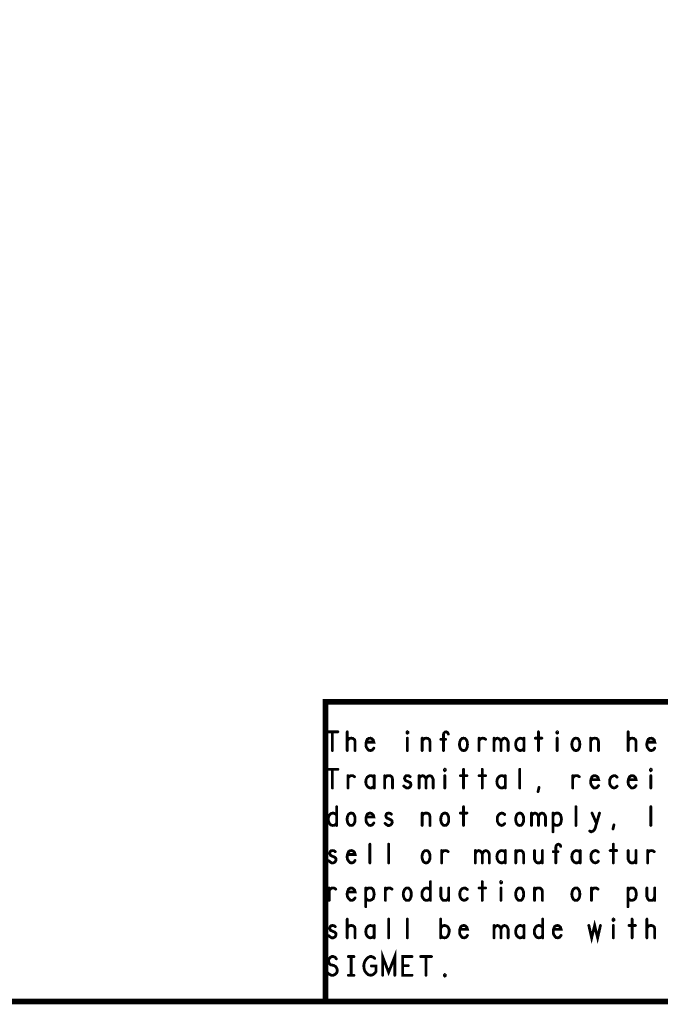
# Model space of a CAD drawing. Extents: x 23.5 to 56.6, y 21.5 to 42.6.
# Tile 15 of 22: x 42.8 to 46.3, y 21.5 to 26.8. Entities that reach past the tile are written whole.
import ezdxf

# ---------------------------------------------------------------- set-up
doc = ezdxf.new("R2010")
doc.units = 0
doc.layers.add('1', color=2, linetype='CONTINUOUS')

msp = doc.modelspace()

# ---------------------------------------------------------------- linework, layer by layer
at = {"layer": '1'}
for points, const_width in [([(23.545, 21.545), (56.545, 21.545), (56.545, 42.545), (23.545, 42.545), (23.545, 21.545)], 0.03), ([(44.47, 21.545), (44.47, 23.145), (50.345, 23.145), (56.545, 23.145)], 0.03), ([(44.478, 22.985), (44.536, 22.985)], 0.015), ([(44.507, 22.985), (44.507, 22.885)], 0.015), ([(44.586, 22.885), (44.586, 22.985)], 0.015), ([(44.907, 22.978), (44.905, 22.98), (44.905, 22.983), (44.907, 22.985), (44.91, 22.983), (44.91, 22.98), (44.907, 22.978)], 0.015), ([(45.1, 22.885), (45.1, 22.97), (45.102, 22.978), (45.107, 22.983), (45.115, 22.985), (45.122, 22.981), (45.126, 22.973)], 0.015), ([(45.607, 22.985), (45.607, 22.885)], 0.015), ([(45.707, 22.978), (45.705, 22.98), (45.705, 22.983), (45.707, 22.985), (45.71, 22.983), (45.71, 22.98), (45.707, 22.978)], 0.015), ([(46.086, 22.885), (46.086, 22.985)], 0.015), ([(44.586, 22.936), (44.592, 22.945), (44.598, 22.95), (44.608, 22.951), (44.616, 22.95), (44.625, 22.943), (44.628, 22.933), (44.628, 22.885)], 0.015), ([(44.688, 22.93), (44.728, 22.93), (44.725, 22.941), (44.718, 22.948), (44.71, 22.951), (44.701, 22.95), (44.693, 22.945), (44.688, 22.933), (44.686, 22.923), (44.686, 22.913), (44.688, 22.903), (44.695, 22.893), (44.702, 22.886), (44.711, 22.885), (44.72, 22.888), (44.728, 22.898)], 0.015), ([(44.907, 22.951), (44.907, 22.885)], 0.015), ([(44.986, 22.935), (44.991, 22.943), (44.998, 22.95), (45.008, 22.951), (45.017, 22.95), (45.025, 22.943), (45.028, 22.931), (45.028, 22.885)], 0.015), ([(44.986, 22.885), (44.986, 22.951)], 0.015), ([(45.111, 22.945), (45.086, 22.945)], 0.015), ([(45.207, 22.885), (45.2, 22.886), (45.192, 22.893), (45.187, 22.905), (45.185, 22.918), (45.187, 22.931), (45.192, 22.943), (45.2, 22.95), (45.207, 22.951), (45.215, 22.95), (45.222, 22.943), (45.227, 22.931), (45.228, 22.918), (45.227, 22.905), (45.222, 22.893), (45.215, 22.886), (45.207, 22.885)], 0.015), ([(45.29, 22.938), (45.296, 22.945), (45.302, 22.95), (45.311, 22.951), (45.317, 22.95), (45.325, 22.945)], 0.015), ([(45.29, 22.885), (45.29, 22.951)], 0.015), ([(45.37, 22.933), (45.373, 22.941), (45.38, 22.948), (45.388, 22.951), (45.397, 22.948), (45.403, 22.941), (45.407, 22.933), (45.407, 22.885)], 0.015), ([(45.37, 22.885), (45.37, 22.951)], 0.015), ([(45.407, 22.933), (45.411, 22.941), (45.417, 22.948), (45.426, 22.951), (45.435, 22.948), (45.441, 22.941), (45.445, 22.931), (45.445, 22.885)], 0.015), ([(45.53, 22.94), (45.525, 22.946), (45.517, 22.95), (45.508, 22.951), (45.5, 22.948), (45.492, 22.941), (45.487, 22.931), (45.485, 22.918), (45.487, 22.905), (45.492, 22.895), (45.5, 22.888), (45.508, 22.885), (45.517, 22.886), (45.525, 22.891), (45.53, 22.898)], 0.015), ([(45.53, 22.885), (45.53, 22.951)], 0.015), ([(45.59, 22.951), (45.625, 22.951)], 0.015), ([(45.707, 22.951), (45.707, 22.885)], 0.015), ([(45.807, 22.885), (45.8, 22.886), (45.792, 22.893), (45.787, 22.905), (45.785, 22.918), (45.787, 22.931), (45.792, 22.943), (45.8, 22.95), (45.807, 22.951), (45.815, 22.95), (45.822, 22.943), (45.827, 22.931), (45.828, 22.918), (45.827, 22.905), (45.822, 22.893), (45.815, 22.886), (45.807, 22.885)], 0.015), ([(45.886, 22.935), (45.891, 22.943), (45.898, 22.95), (45.908, 22.951), (45.917, 22.95), (45.925, 22.943), (45.928, 22.931), (45.928, 22.885)], 0.015), ([(45.886, 22.885), (45.886, 22.951)], 0.015), ([(46.086, 22.936), (46.092, 22.945), (46.098, 22.95), (46.108, 22.951), (46.116, 22.95), (46.125, 22.943), (46.128, 22.933), (46.128, 22.885)], 0.015), ([(46.188, 22.93), (46.228, 22.93), (46.225, 22.941), (46.218, 22.948), (46.21, 22.951), (46.201, 22.95), (46.193, 22.945), (46.188, 22.933), (46.186, 22.923), (46.186, 22.913), (46.188, 22.903), (46.195, 22.893), (46.202, 22.886), (46.211, 22.885), (46.22, 22.888), (46.228, 22.898)], 0.015), ([(44.478, 22.785), (44.536, 22.785)], 0.015), ([(44.507, 22.785), (44.507, 22.685)], 0.015), ([(45.107, 22.778), (45.105, 22.78), (45.105, 22.783), (45.107, 22.785), (45.11, 22.783), (45.11, 22.78), (45.107, 22.778)], 0.015), ([(45.207, 22.785), (45.207, 22.685)], 0.015), ([(45.307, 22.785), (45.307, 22.685)], 0.015), ([(45.507, 22.685), (45.507, 22.785)], 0.015), ([(46.207, 22.778), (46.205, 22.78), (46.205, 22.783), (46.207, 22.785), (46.21, 22.783), (46.21, 22.78), (46.207, 22.778)], 0.015), ([(44.59, 22.738), (44.596, 22.745), (44.602, 22.75), (44.611, 22.751), (44.617, 22.75), (44.625, 22.745)], 0.015), ([(44.59, 22.685), (44.59, 22.751)], 0.015), ([(44.73, 22.74), (44.725, 22.746), (44.717, 22.75), (44.708, 22.751), (44.7, 22.748), (44.692, 22.741), (44.687, 22.731), (44.685, 22.718), (44.687, 22.705), (44.692, 22.695), (44.7, 22.688), (44.708, 22.685), (44.717, 22.686), (44.725, 22.691), (44.73, 22.698)], 0.015), ([(44.73, 22.685), (44.73, 22.751)], 0.015), ([(44.786, 22.735), (44.791, 22.743), (44.798, 22.75), (44.808, 22.751), (44.817, 22.75), (44.825, 22.743), (44.828, 22.731), (44.828, 22.685)], 0.015), ([(44.786, 22.685), (44.786, 22.751)], 0.015), ([(44.888, 22.696), (44.895, 22.69), (44.903, 22.685), (44.911, 22.685), (44.918, 22.688), (44.923, 22.693), (44.926, 22.7), (44.925, 22.71), (44.92, 22.715), (44.897, 22.725), (44.892, 22.736), (44.895, 22.745), (44.9, 22.75), (44.907, 22.751), (44.915, 22.75), (44.922, 22.745)], 0.015), ([(44.97, 22.733), (44.973, 22.741), (44.98, 22.748), (44.988, 22.751), (44.997, 22.748), (45.003, 22.741), (45.007, 22.733), (45.007, 22.685)], 0.015), ([(44.97, 22.685), (44.97, 22.751)], 0.015), ([(45.007, 22.733), (45.011, 22.741), (45.017, 22.748), (45.026, 22.751), (45.035, 22.748), (45.041, 22.741), (45.045, 22.731), (45.045, 22.685)], 0.015), ([(45.107, 22.751), (45.107, 22.685)], 0.015), ([(45.19, 22.751), (45.225, 22.751)], 0.015), ([(45.29, 22.751), (45.325, 22.751)], 0.015), ([(45.43, 22.74), (45.425, 22.746), (45.417, 22.75), (45.408, 22.751), (45.4, 22.748), (45.392, 22.741), (45.387, 22.731), (45.385, 22.718), (45.387, 22.705), (45.392, 22.695), (45.4, 22.688), (45.408, 22.685), (45.417, 22.686), (45.425, 22.691), (45.43, 22.698)], 0.015), ([(45.43, 22.685), (45.43, 22.751)], 0.015), ([(45.79, 22.738), (45.796, 22.745), (45.802, 22.75), (45.811, 22.751), (45.817, 22.75), (45.825, 22.745)], 0.015), ([(45.79, 22.685), (45.79, 22.751)], 0.015), ([(45.888, 22.73), (45.928, 22.73), (45.925, 22.741), (45.918, 22.748), (45.91, 22.751), (45.901, 22.75), (45.893, 22.745), (45.888, 22.733), (45.886, 22.723), (45.886, 22.713), (45.888, 22.703), (45.895, 22.693), (45.902, 22.686), (45.911, 22.685), (45.92, 22.688), (45.928, 22.698)], 0.015), ([(46.027, 22.743), (46.018, 22.75), (46.011, 22.751), (46.001, 22.748), (45.993, 22.741), (45.988, 22.73), (45.987, 22.718), (45.988, 22.706), (45.993, 22.696), (46.001, 22.688), (46.011, 22.685), (46.02, 22.688), (46.027, 22.695)], 0.015), ([(46.088, 22.73), (46.128, 22.73), (46.125, 22.741), (46.118, 22.748), (46.11, 22.751), (46.101, 22.75), (46.093, 22.745), (46.088, 22.733), (46.086, 22.723), (46.086, 22.713), (46.088, 22.703), (46.095, 22.693), (46.102, 22.686), (46.111, 22.685), (46.12, 22.688), (46.128, 22.698)], 0.015), ([(46.207, 22.751), (46.207, 22.685)], 0.015), ([(45.605, 22.666), (45.61, 22.688)], 0.015), ([(44.53, 22.5), (44.525, 22.491), (44.517, 22.486), (44.508, 22.485), (44.498, 22.488), (44.491, 22.496), (44.486, 22.506), (44.485, 22.518), (44.486, 22.53), (44.491, 22.54), (44.498, 22.548), (44.508, 22.551), (44.517, 22.55), (44.523, 22.546), (44.53, 22.54)], 0.015), ([(44.53, 22.585), (44.53, 22.485)], 0.015), ([(44.607, 22.485), (44.6, 22.486), (44.592, 22.493), (44.587, 22.505), (44.585, 22.518), (44.587, 22.531), (44.592, 22.543), (44.6, 22.55), (44.607, 22.551), (44.615, 22.55), (44.622, 22.543), (44.627, 22.531), (44.628, 22.518), (44.627, 22.505), (44.622, 22.493), (44.615, 22.486), (44.607, 22.485)], 0.015), ([(44.688, 22.53), (44.728, 22.53), (44.725, 22.541), (44.718, 22.548), (44.71, 22.551), (44.701, 22.55), (44.693, 22.545), (44.688, 22.533), (44.686, 22.523), (44.686, 22.513), (44.688, 22.503), (44.695, 22.493), (44.702, 22.486), (44.711, 22.485), (44.72, 22.488), (44.728, 22.498)], 0.015), ([(44.788, 22.496), (44.795, 22.49), (44.803, 22.485), (44.811, 22.485), (44.818, 22.488), (44.823, 22.493), (44.826, 22.5), (44.825, 22.51), (44.82, 22.515), (44.797, 22.525), (44.792, 22.536), (44.795, 22.545), (44.8, 22.55), (44.807, 22.551), (44.815, 22.55), (44.822, 22.545)], 0.015), ([(44.986, 22.535), (44.991, 22.543), (44.998, 22.55), (45.008, 22.551), (45.017, 22.55), (45.025, 22.543), (45.028, 22.531), (45.028, 22.485)], 0.015), ([(44.986, 22.485), (44.986, 22.551)], 0.015), ([(45.107, 22.485), (45.1, 22.486), (45.092, 22.493), (45.087, 22.505), (45.085, 22.518), (45.087, 22.531), (45.092, 22.543), (45.1, 22.55), (45.107, 22.551), (45.115, 22.55), (45.122, 22.543), (45.127, 22.531), (45.128, 22.518), (45.127, 22.505), (45.122, 22.493), (45.115, 22.486), (45.107, 22.485)], 0.015), ([(45.19, 22.551), (45.225, 22.551)], 0.015), ([(45.207, 22.585), (45.207, 22.485)], 0.015), ([(45.427, 22.543), (45.418, 22.55), (45.411, 22.551), (45.401, 22.548), (45.393, 22.541), (45.388, 22.53), (45.387, 22.518), (45.388, 22.506), (45.393, 22.496), (45.401, 22.488), (45.411, 22.485), (45.42, 22.488), (45.427, 22.495)], 0.015), ([(45.507, 22.485), (45.5, 22.486), (45.492, 22.493), (45.487, 22.505), (45.485, 22.518), (45.487, 22.531), (45.492, 22.543), (45.5, 22.55), (45.507, 22.551), (45.515, 22.55), (45.522, 22.543), (45.527, 22.531), (45.528, 22.518), (45.527, 22.505), (45.522, 22.493), (45.515, 22.486), (45.507, 22.485)], 0.015), ([(45.57, 22.533), (45.573, 22.541), (45.58, 22.548), (45.588, 22.551), (45.597, 22.548), (45.603, 22.541), (45.607, 22.533), (45.607, 22.485)], 0.015), ([(45.57, 22.485), (45.57, 22.551)], 0.015), ([(45.607, 22.533), (45.611, 22.541), (45.617, 22.548), (45.626, 22.551), (45.635, 22.548), (45.641, 22.541), (45.645, 22.531), (45.645, 22.485)], 0.015), ([(45.685, 22.536), (45.691, 22.545), (45.697, 22.55), (45.707, 22.551), (45.716, 22.55), (45.725, 22.541), (45.728, 22.53), (45.73, 22.518), (45.728, 22.506), (45.725, 22.495), (45.717, 22.488), (45.707, 22.485), (45.698, 22.486), (45.69, 22.491), (45.685, 22.498)], 0.015), ([(45.685, 22.451), (45.685, 22.551)], 0.015), ([(45.807, 22.485), (45.807, 22.585)], 0.015), ([(45.881, 22.455), (45.888, 22.451), (45.898, 22.455), (45.905, 22.461), (45.91, 22.47), (45.917, 22.496), (45.933, 22.551)], 0.015), ([(45.893, 22.551), (45.917, 22.496)], 0.015), ([(46.207, 22.485), (46.207, 22.585)], 0.015), ([(46.005, 22.466), (46.01, 22.488)], 0.015), ([(44.488, 22.296), (44.495, 22.29), (44.503, 22.285), (44.511, 22.285), (44.518, 22.288), (44.523, 22.293), (44.526, 22.3), (44.525, 22.31), (44.52, 22.315), (44.497, 22.325), (44.492, 22.336), (44.495, 22.345), (44.5, 22.35), (44.507, 22.351), (44.515, 22.35), (44.522, 22.345)], 0.015), ([(44.588, 22.33), (44.628, 22.33), (44.625, 22.341), (44.618, 22.348), (44.61, 22.351), (44.601, 22.35), (44.593, 22.345), (44.588, 22.333), (44.586, 22.323), (44.586, 22.313), (44.588, 22.303), (44.595, 22.293), (44.602, 22.286), (44.611, 22.285), (44.62, 22.288), (44.628, 22.298)], 0.015), ([(44.707, 22.285), (44.707, 22.385)], 0.015), ([(44.807, 22.285), (44.807, 22.385)], 0.015), ([(45.007, 22.285), (45, 22.286), (44.992, 22.293), (44.987, 22.305), (44.985, 22.318), (44.987, 22.331), (44.992, 22.343), (45, 22.35), (45.007, 22.351), (45.015, 22.35), (45.022, 22.343), (45.027, 22.331), (45.028, 22.318), (45.027, 22.305), (45.022, 22.293), (45.015, 22.286), (45.007, 22.285)], 0.015), ([(45.09, 22.338), (45.096, 22.345), (45.102, 22.35), (45.111, 22.351), (45.117, 22.35), (45.125, 22.345)], 0.015), ([(45.09, 22.285), (45.09, 22.351)], 0.015), ([(45.27, 22.333), (45.273, 22.341), (45.28, 22.348), (45.288, 22.351), (45.297, 22.348), (45.303, 22.341), (45.307, 22.333), (45.307, 22.285)], 0.015), ([(45.27, 22.285), (45.27, 22.351)], 0.015), ([(45.307, 22.333), (45.311, 22.341), (45.317, 22.348), (45.326, 22.351), (45.335, 22.348), (45.341, 22.341), (45.345, 22.331), (45.345, 22.285)], 0.015), ([(45.43, 22.34), (45.425, 22.346), (45.417, 22.35), (45.408, 22.351), (45.4, 22.348), (45.392, 22.341), (45.387, 22.331), (45.385, 22.318), (45.387, 22.305), (45.392, 22.295), (45.4, 22.288), (45.408, 22.285), (45.417, 22.286), (45.425, 22.291), (45.43, 22.298)], 0.015), ([(45.43, 22.285), (45.43, 22.351)], 0.015), ([(45.486, 22.335), (45.491, 22.343), (45.498, 22.35), (45.508, 22.351), (45.517, 22.35), (45.525, 22.343), (45.528, 22.331), (45.528, 22.285)], 0.015), ([(45.486, 22.285), (45.486, 22.351)], 0.015), ([(45.586, 22.351), (45.586, 22.305), (45.591, 22.293), (45.598, 22.286), (45.607, 22.285), (45.616, 22.286), (45.623, 22.293), (45.628, 22.305)], 0.015), ([(45.628, 22.285), (45.628, 22.351)], 0.015), ([(45.711, 22.345), (45.686, 22.345)], 0.015), ([(45.7, 22.285), (45.7, 22.37), (45.702, 22.378), (45.707, 22.383), (45.715, 22.385), (45.722, 22.381), (45.726, 22.373)], 0.015), ([(45.83, 22.34), (45.825, 22.346), (45.817, 22.35), (45.808, 22.351), (45.8, 22.348), (45.792, 22.341), (45.787, 22.331), (45.785, 22.318), (45.787, 22.305), (45.792, 22.295), (45.8, 22.288), (45.808, 22.285), (45.817, 22.286), (45.825, 22.291), (45.83, 22.298)], 0.015), ([(45.83, 22.285), (45.83, 22.351)], 0.015), ([(45.927, 22.343), (45.918, 22.35), (45.911, 22.351), (45.901, 22.348), (45.893, 22.341), (45.888, 22.33), (45.887, 22.318), (45.888, 22.306), (45.893, 22.296), (45.901, 22.288), (45.911, 22.285), (45.92, 22.288), (45.927, 22.295)], 0.015), ([(45.99, 22.351), (46.025, 22.351)], 0.015), ([(46.007, 22.385), (46.007, 22.285)], 0.015), ([(46.086, 22.351), (46.086, 22.305), (46.091, 22.293), (46.098, 22.286), (46.107, 22.285), (46.116, 22.286), (46.123, 22.293), (46.128, 22.305)], 0.015), ([(46.128, 22.285), (46.128, 22.351)], 0.015), ([(46.19, 22.338), (46.196, 22.345), (46.202, 22.35), (46.211, 22.351), (46.217, 22.35), (46.225, 22.345)], 0.015), ([(46.19, 22.285), (46.19, 22.351)], 0.015), ([(45.03, 22.185), (45.03, 22.085)], 0.015), ([(45.307, 22.185), (45.307, 22.085)], 0.015), ([(45.407, 22.178), (45.405, 22.18), (45.405, 22.183), (45.407, 22.185), (45.41, 22.183), (45.41, 22.18), (45.407, 22.178)], 0.015), ([(44.49, 22.138), (44.496, 22.145), (44.502, 22.15), (44.511, 22.151), (44.517, 22.15), (44.525, 22.145)], 0.015), ([(44.49, 22.085), (44.49, 22.151)], 0.015), ([(44.588, 22.13), (44.628, 22.13), (44.625, 22.141), (44.618, 22.148), (44.61, 22.151), (44.601, 22.15), (44.593, 22.145), (44.588, 22.133), (44.586, 22.123), (44.586, 22.113), (44.588, 22.103), (44.595, 22.093), (44.602, 22.086), (44.611, 22.085), (44.62, 22.088), (44.628, 22.098)], 0.015), ([(44.685, 22.136), (44.691, 22.145), (44.697, 22.15), (44.707, 22.151), (44.716, 22.15), (44.725, 22.141), (44.728, 22.13), (44.73, 22.118), (44.728, 22.106), (44.725, 22.095), (44.717, 22.088), (44.707, 22.085), (44.698, 22.086), (44.69, 22.091), (44.685, 22.098)], 0.015), ([(44.685, 22.051), (44.685, 22.151)], 0.015), ([(44.79, 22.138), (44.796, 22.145), (44.802, 22.15), (44.811, 22.151), (44.817, 22.15), (44.825, 22.145)], 0.015), ([(44.79, 22.085), (44.79, 22.151)], 0.015), ([(44.907, 22.085), (44.9, 22.086), (44.892, 22.093), (44.887, 22.105), (44.885, 22.118), (44.887, 22.131), (44.892, 22.143), (44.9, 22.15), (44.907, 22.151), (44.915, 22.15), (44.922, 22.143), (44.927, 22.131), (44.928, 22.118), (44.927, 22.105), (44.922, 22.093), (44.915, 22.086), (44.907, 22.085)], 0.015), ([(45.03, 22.1), (45.025, 22.091), (45.017, 22.086), (45.008, 22.085), (44.998, 22.088), (44.991, 22.096), (44.986, 22.106), (44.985, 22.118), (44.986, 22.13), (44.991, 22.14), (44.998, 22.148), (45.008, 22.151), (45.017, 22.15), (45.023, 22.146), (45.03, 22.14)], 0.015), ([(45.086, 22.151), (45.086, 22.105), (45.091, 22.093), (45.098, 22.086), (45.107, 22.085), (45.116, 22.086), (45.123, 22.093), (45.128, 22.105)], 0.015), ([(45.128, 22.085), (45.128, 22.151)], 0.015), ([(45.227, 22.143), (45.218, 22.15), (45.211, 22.151), (45.201, 22.148), (45.193, 22.141), (45.188, 22.13), (45.187, 22.118), (45.188, 22.106), (45.193, 22.096), (45.201, 22.088), (45.211, 22.085), (45.22, 22.088), (45.227, 22.095)], 0.015), ([(45.29, 22.151), (45.325, 22.151)], 0.015), ([(45.407, 22.151), (45.407, 22.085)], 0.015), ([(45.507, 22.085), (45.5, 22.086), (45.492, 22.093), (45.487, 22.105), (45.485, 22.118), (45.487, 22.131), (45.492, 22.143), (45.5, 22.15), (45.507, 22.151), (45.515, 22.15), (45.522, 22.143), (45.527, 22.131), (45.528, 22.118), (45.527, 22.105), (45.522, 22.093), (45.515, 22.086), (45.507, 22.085)], 0.015), ([(45.586, 22.135), (45.591, 22.143), (45.598, 22.15), (45.608, 22.151), (45.617, 22.15), (45.625, 22.143), (45.628, 22.131), (45.628, 22.085)], 0.015), ([(45.586, 22.085), (45.586, 22.151)], 0.015), ([(45.807, 22.085), (45.8, 22.086), (45.792, 22.093), (45.787, 22.105), (45.785, 22.118), (45.787, 22.131), (45.792, 22.143), (45.8, 22.15), (45.807, 22.151), (45.815, 22.15), (45.822, 22.143), (45.827, 22.131), (45.828, 22.118), (45.827, 22.105), (45.822, 22.093), (45.815, 22.086), (45.807, 22.085)], 0.015), ([(45.89, 22.138), (45.896, 22.145), (45.902, 22.15), (45.911, 22.151), (45.917, 22.15), (45.925, 22.145)], 0.015), ([(45.89, 22.085), (45.89, 22.151)], 0.015), ([(46.085, 22.136), (46.091, 22.145), (46.097, 22.15), (46.107, 22.151), (46.116, 22.15), (46.125, 22.141), (46.128, 22.13), (46.13, 22.118), (46.128, 22.106), (46.125, 22.095), (46.117, 22.088), (46.107, 22.085), (46.098, 22.086), (46.09, 22.091), (46.085, 22.098)], 0.015), ([(46.085, 22.051), (46.085, 22.151)], 0.015), ([(46.186, 22.151), (46.186, 22.105), (46.191, 22.093), (46.198, 22.086), (46.207, 22.085), (46.216, 22.086), (46.223, 22.093), (46.228, 22.105)], 0.015), ([(46.228, 22.085), (46.228, 22.151)], 0.015), ([(44.586, 21.885), (44.586, 21.985)], 0.015), ([(44.807, 21.885), (44.807, 21.985)], 0.015), ([(44.907, 21.885), (44.907, 21.985)], 0.015), ([(45.085, 21.885), (45.085, 21.985)], 0.015), ([(45.63, 21.985), (45.63, 21.885)], 0.015), ([(45.876, 21.951), (45.891, 21.885), (45.907, 21.951), (45.923, 21.885), (45.938, 21.951)], 0.015), ([(46.007, 21.978), (46.005, 21.98), (46.005, 21.983), (46.007, 21.985), (46.01, 21.983), (46.01, 21.98), (46.007, 21.978)], 0.015), ([(46.107, 21.985), (46.107, 21.885)], 0.015), ([(46.186, 21.885), (46.186, 21.985)], 0.015), ([(44.488, 21.896), (44.495, 21.89), (44.503, 21.885), (44.511, 21.885), (44.518, 21.888), (44.523, 21.893), (44.526, 21.9), (44.525, 21.91), (44.52, 21.915), (44.497, 21.925), (44.492, 21.936), (44.495, 21.945), (44.5, 21.95), (44.507, 21.951), (44.515, 21.95), (44.522, 21.945)], 0.015), ([(44.586, 21.936), (44.592, 21.945), (44.598, 21.95), (44.608, 21.951), (44.616, 21.95), (44.625, 21.943), (44.628, 21.933), (44.628, 21.885)], 0.015), ([(44.73, 21.94), (44.725, 21.946), (44.717, 21.95), (44.708, 21.951), (44.7, 21.948), (44.692, 21.941), (44.687, 21.931), (44.685, 21.918), (44.687, 21.905), (44.692, 21.895), (44.7, 21.888), (44.708, 21.885), (44.717, 21.886), (44.725, 21.891), (44.73, 21.898)], 0.015), ([(44.73, 21.885), (44.73, 21.951)], 0.015), ([(45.085, 21.935), (45.091, 21.945), (45.098, 21.95), (45.106, 21.951), (45.117, 21.948), (45.125, 21.941), (45.13, 21.93), (45.13, 21.916), (45.127, 21.903), (45.122, 21.893), (45.113, 21.886), (45.106, 21.885), (45.098, 21.886), (45.091, 21.891), (45.085, 21.9)], 0.015), ([(45.188, 21.93), (45.228, 21.93), (45.225, 21.941), (45.218, 21.948), (45.21, 21.951), (45.201, 21.95), (45.193, 21.945), (45.188, 21.933), (45.186, 21.923), (45.186, 21.913), (45.188, 21.903), (45.195, 21.893), (45.202, 21.886), (45.211, 21.885), (45.22, 21.888), (45.228, 21.898)], 0.015), ([(45.37, 21.933), (45.373, 21.941), (45.38, 21.948), (45.388, 21.951), (45.397, 21.948), (45.403, 21.941), (45.407, 21.933), (45.407, 21.885)], 0.015), ([(45.37, 21.885), (45.37, 21.951)], 0.015), ([(45.407, 21.933), (45.411, 21.941), (45.417, 21.948), (45.426, 21.951), (45.435, 21.948), (45.441, 21.941), (45.445, 21.931), (45.445, 21.885)], 0.015), ([(45.53, 21.94), (45.525, 21.946), (45.517, 21.95), (45.508, 21.951), (45.5, 21.948), (45.492, 21.941), (45.487, 21.931), (45.485, 21.918), (45.487, 21.905), (45.492, 21.895), (45.5, 21.888), (45.508, 21.885), (45.517, 21.886), (45.525, 21.891), (45.53, 21.898)], 0.015), ([(45.53, 21.885), (45.53, 21.951)], 0.015), ([(45.63, 21.9), (45.625, 21.891), (45.617, 21.886), (45.608, 21.885), (45.598, 21.888), (45.591, 21.896), (45.586, 21.906), (45.585, 21.918), (45.586, 21.93), (45.591, 21.94), (45.598, 21.948), (45.608, 21.951), (45.617, 21.95), (45.623, 21.946), (45.63, 21.94)], 0.015), ([(45.688, 21.93), (45.728, 21.93), (45.725, 21.941), (45.718, 21.948), (45.71, 21.951), (45.701, 21.95), (45.693, 21.945), (45.688, 21.933), (45.686, 21.923), (45.686, 21.913), (45.688, 21.903), (45.695, 21.893), (45.702, 21.886), (45.711, 21.885), (45.72, 21.888), (45.728, 21.898)], 0.015), ([(46.007, 21.951), (46.007, 21.885)], 0.015), ([(46.09, 21.951), (46.125, 21.951)], 0.015), ([(46.186, 21.936), (46.192, 21.945), (46.198, 21.95), (46.208, 21.951), (46.216, 21.95), (46.225, 21.943), (46.228, 21.933), (46.228, 21.885)], 0.015), ([(44.775, 21.685), (44.775, 21.785), (44.807, 21.701), (44.84, 21.785), (44.84, 21.685)], 0.015), ([(44.481, 21.698), (44.491, 21.69), (44.502, 21.685), (44.512, 21.685), (44.522, 21.69), (44.53, 21.698), (44.533, 21.71), (44.531, 21.721), (44.525, 21.731), (44.513, 21.738), (44.498, 21.741), (44.49, 21.748), (44.486, 21.76), (44.488, 21.771), (44.495, 21.78), (44.503, 21.785), (44.512, 21.785), (44.521, 21.781), (44.528, 21.773)], 0.015), ([(44.592, 21.785), (44.622, 21.785)], 0.015), ([(44.607, 21.785), (44.607, 21.685)], 0.015), ([(44.715, 21.735), (44.74, 21.735), (44.74, 21.705), (44.732, 21.695), (44.723, 21.688), (44.711, 21.685), (44.698, 21.688), (44.69, 21.695), (44.682, 21.705), (44.677, 21.716), (44.675, 21.73), (44.675, 21.741), (44.677, 21.751), (44.682, 21.763), (44.69, 21.773), (44.697, 21.78), (44.707, 21.785), (44.716, 21.785), (44.726, 21.781), (44.733, 21.775)], 0.015), ([(44.932, 21.685), (44.882, 21.685), (44.882, 21.785), (44.932, 21.785)], 0.015), ([(44.978, 21.785), (45.036, 21.785)], 0.015), ([(45.007, 21.785), (45.007, 21.685)], 0.015), ([(44.912, 21.736), (44.882, 21.736)], 0.015), ([(44.592, 21.685), (44.622, 21.685)], 0.015), ([(45.107, 21.681), (45.105, 21.683), (45.105, 21.686), (45.107, 21.688), (45.11, 21.686), (45.11, 21.683), (45.107, 21.681)], 0.015)]:
    msp.add_lwpolyline(points, dxfattribs=dict(at, const_width=const_width))
for points, const_width in [([(44.48175, 22.985, 1), (44.47425, 22.985, 1)], 0.0075), ([(44.51075, 22.985, 1), (44.50325, 22.985, 1)], 0.0075), ([(44.53975, 22.985, 1), (44.53225, 22.985, 1)], 0.0075), ([(44.58975, 22.985, 1), (44.58225, 22.985, 1)], 0.0075), ([(44.91075, 22.978, 1), (44.90325, 22.978, 1)], 0.0075), ([(44.91075, 22.978, 1), (44.90325, 22.978, 1)], 0.0075), ([(45.12975, 22.973, 1), (45.12225, 22.973, 1)], 0.0075), ([(45.61075, 22.985, 1), (45.60325, 22.985, 1)], 0.0075), ([(45.71075, 22.978, 1), (45.70325, 22.978, 1)], 0.0075), ([(45.71075, 22.978, 1), (45.70325, 22.978, 1)], 0.0075), ([(46.08975, 22.985, 1), (46.08225, 22.985, 1)], 0.0075), ([(44.58975, 22.936, 1), (44.58225, 22.936, 1)], 0.0075), ([(44.69175, 22.93, 1), (44.68425, 22.93, 1)], 0.0075), ([(44.91075, 22.951, 1), (44.90325, 22.951, 1)], 0.0075), ([(44.98975, 22.951, 1), (44.98225, 22.951, 1)], 0.0075), ([(44.98975, 22.935, 1), (44.98225, 22.935, 1)], 0.0075), ([(45.08975, 22.945, 1), (45.08225, 22.945, 1)], 0.0075), ([(45.11475, 22.945, 1), (45.10725, 22.945, 1)], 0.0075), ([(45.29375, 22.951, 1), (45.28625, 22.951, 1)], 0.0075), ([(45.29375, 22.938, 1), (45.28625, 22.938, 1)], 0.0075), ([(45.32875, 22.945, 1), (45.32125, 22.945, 1)], 0.0075), ([(45.37375, 22.951, 1), (45.36625, 22.951, 1)], 0.0075), ([(45.37375, 22.933, 1), (45.36625, 22.933, 1)], 0.0075), ([(45.41075, 22.933, 1), (45.40325, 22.933, 1)], 0.0075), ([(45.53375, 22.951, 1), (45.52625, 22.951, 1)], 0.0075), ([(45.53375, 22.94, 1), (45.52625, 22.94, 1)], 0.0075), ([(45.59375, 22.951, 1), (45.58625, 22.951, 1)], 0.0075), ([(45.62875, 22.951, 1), (45.62125, 22.951, 1)], 0.0075), ([(45.71075, 22.951, 1), (45.70325, 22.951, 1)], 0.0075), ([(45.88975, 22.951, 1), (45.88225, 22.951, 1)], 0.0075), ([(45.88975, 22.935, 1), (45.88225, 22.935, 1)], 0.0075), ([(46.08975, 22.936, 1), (46.08225, 22.936, 1)], 0.0075), ([(46.19175, 22.93, 1), (46.18425, 22.93, 1)], 0.0075), ([(44.51075, 22.885, 1), (44.50325, 22.885, 1)], 0.0075), ([(44.58975, 22.885, 1), (44.58225, 22.885, 1)], 0.0075), ([(44.63175, 22.885, 1), (44.62425, 22.885, 1)], 0.0075), ([(44.73175, 22.898, 1), (44.72425, 22.898, 1)], 0.0075), ([(44.91075, 22.885, 1), (44.90325, 22.885, 1)], 0.0075), ([(44.98975, 22.885, 1), (44.98225, 22.885, 1)], 0.0075), ([(45.03175, 22.885, 1), (45.02425, 22.885, 1)], 0.0075), ([(45.10375, 22.885, 1), (45.09625, 22.885, 1)], 0.0075), ([(45.21075, 22.885, 1), (45.20325, 22.885, 1)], 0.0075), ([(45.21075, 22.885, 1), (45.20325, 22.885, 1)], 0.0075), ([(45.29375, 22.885, 1), (45.28625, 22.885, 1)], 0.0075), ([(45.37375, 22.885, 1), (45.36625, 22.885, 1)], 0.0075), ([(45.41075, 22.885, 1), (45.40325, 22.885, 1)], 0.0075), ([(45.44875, 22.885, 1), (45.44125, 22.885, 1)], 0.0075), ([(45.53375, 22.898, 1), (45.52625, 22.898, 1)], 0.0075), ([(45.53375, 22.885, 1), (45.52625, 22.885, 1)], 0.0075), ([(45.61075, 22.885, 1), (45.60325, 22.885, 1)], 0.0075), ([(45.71075, 22.885, 1), (45.70325, 22.885, 1)], 0.0075), ([(45.81075, 22.885, 1), (45.80325, 22.885, 1)], 0.0075), ([(45.81075, 22.885, 1), (45.80325, 22.885, 1)], 0.0075), ([(45.88975, 22.885, 1), (45.88225, 22.885, 1)], 0.0075), ([(45.93175, 22.885, 1), (45.92425, 22.885, 1)], 0.0075), ([(46.08975, 22.885, 1), (46.08225, 22.885, 1)], 0.0075), ([(46.13175, 22.885, 1), (46.12425, 22.885, 1)], 0.0075), ([(46.23175, 22.898, 1), (46.22425, 22.898, 1)], 0.0075), ([(44.48175, 22.785, 1), (44.47425, 22.785, 1)], 0.0075), ([(44.51075, 22.785, 1), (44.50325, 22.785, 1)], 0.0075), ([(44.53975, 22.785, 1), (44.53225, 22.785, 1)], 0.0075), ([(45.11075, 22.778, 1), (45.10325, 22.778, 1)], 0.0075), ([(45.11075, 22.778, 1), (45.10325, 22.778, 1)], 0.0075), ([(45.21075, 22.785, 1), (45.20325, 22.785, 1)], 0.0075), ([(45.31075, 22.785, 1), (45.30325, 22.785, 1)], 0.0075), ([(45.51075, 22.785, 1), (45.50325, 22.785, 1)], 0.0075), ([(46.21075, 22.778, 1), (46.20325, 22.778, 1)], 0.0075), ([(46.21075, 22.778, 1), (46.20325, 22.778, 1)], 0.0075), ([(44.59375, 22.751, 1), (44.58625, 22.751, 1)], 0.0075), ([(44.59375, 22.738, 1), (44.58625, 22.738, 1)], 0.0075), ([(44.62875, 22.745, 1), (44.62125, 22.745, 1)], 0.0075), ([(44.73375, 22.751, 1), (44.72625, 22.751, 1)], 0.0075), ([(44.73375, 22.74, 1), (44.72625, 22.74, 1)], 0.0075), ([(44.78975, 22.751, 1), (44.78225, 22.751, 1)], 0.0075), ([(44.78975, 22.735, 1), (44.78225, 22.735, 1)], 0.0075), ([(44.92575, 22.745, 1), (44.91825, 22.745, 1)], 0.0075), ([(44.97375, 22.751, 1), (44.96625, 22.751, 1)], 0.0075), ([(44.97375, 22.733, 1), (44.96625, 22.733, 1)], 0.0075), ([(45.01075, 22.733, 1), (45.00325, 22.733, 1)], 0.0075), ([(45.11075, 22.751, 1), (45.10325, 22.751, 1)], 0.0075), ([(45.19375, 22.751, 1), (45.18625, 22.751, 1)], 0.0075), ([(45.22875, 22.751, 1), (45.22125, 22.751, 1)], 0.0075), ([(45.29375, 22.751, 1), (45.28625, 22.751, 1)], 0.0075), ([(45.32875, 22.751, 1), (45.32125, 22.751, 1)], 0.0075), ([(45.43375, 22.751, 1), (45.42625, 22.751, 1)], 0.0075), ([(45.43375, 22.74, 1), (45.42625, 22.74, 1)], 0.0075), ([(45.79375, 22.751, 1), (45.78625, 22.751, 1)], 0.0075), ([(45.79375, 22.738, 1), (45.78625, 22.738, 1)], 0.0075), ([(45.82875, 22.745, 1), (45.82125, 22.745, 1)], 0.0075), ([(45.89175, 22.73, 1), (45.88425, 22.73, 1)], 0.0075), ([(46.03075, 22.743, 1), (46.02325, 22.743, 1)], 0.0075), ([(46.09175, 22.73, 1), (46.08425, 22.73, 1)], 0.0075), ([(46.21075, 22.751, 1), (46.20325, 22.751, 1)], 0.0075), ([(44.51075, 22.685, 1), (44.50325, 22.685, 1)], 0.0075), ([(44.59375, 22.685, 1), (44.58625, 22.685, 1)], 0.0075), ([(44.73375, 22.698, 1), (44.72625, 22.698, 1)], 0.0075), ([(44.73375, 22.685, 1), (44.72625, 22.685, 1)], 0.0075), ([(44.78975, 22.685, 1), (44.78225, 22.685, 1)], 0.0075), ([(44.83175, 22.685, 1), (44.82425, 22.685, 1)], 0.0075), ([(44.89175, 22.696, 1), (44.88425, 22.696, 1)], 0.0075), ([(44.97375, 22.685, 1), (44.96625, 22.685, 1)], 0.0075), ([(45.01075, 22.685, 1), (45.00325, 22.685, 1)], 0.0075), ([(45.04875, 22.685, 1), (45.04125, 22.685, 1)], 0.0075), ([(45.11075, 22.685, 1), (45.10325, 22.685, 1)], 0.0075), ([(45.21075, 22.685, 1), (45.20325, 22.685, 1)], 0.0075), ([(45.31075, 22.685, 1), (45.30325, 22.685, 1)], 0.0075), ([(45.43375, 22.698, 1), (45.42625, 22.698, 1)], 0.0075), ([(45.43375, 22.685, 1), (45.42625, 22.685, 1)], 0.0075), ([(45.51075, 22.685, 1), (45.50325, 22.685, 1)], 0.0075), ([(45.60875, 22.666, 1), (45.60125, 22.666, 1)], 0.0075), ([(45.61375, 22.688, 1), (45.60625, 22.688, 1)], 0.0075), ([(45.79375, 22.685, 1), (45.78625, 22.685, 1)], 0.0075), ([(45.93175, 22.698, 1), (45.92425, 22.698, 1)], 0.0075), ([(46.03075, 22.695, 1), (46.02325, 22.695, 1)], 0.0075), ([(46.13175, 22.698, 1), (46.12425, 22.698, 1)], 0.0075), ([(46.21075, 22.685, 1), (46.20325, 22.685, 1)], 0.0075), ([(44.53375, 22.585, 1), (44.52625, 22.585, 1)], 0.0075), ([(44.98975, 22.551, 1), (44.98225, 22.551, 1)], 0.0075), ([(45.19375, 22.551, 1), (45.18625, 22.551, 1)], 0.0075), ([(45.21075, 22.585, 1), (45.20325, 22.585, 1)], 0.0075), ([(45.22875, 22.551, 1), (45.22125, 22.551, 1)], 0.0075), ([(45.57375, 22.551, 1), (45.56625, 22.551, 1)], 0.0075), ([(45.68875, 22.551, 1), (45.68125, 22.551, 1)], 0.0075), ([(45.81075, 22.585, 1), (45.80325, 22.585, 1)], 0.0075), ([(45.89675, 22.551, 1), (45.88925, 22.551, 1)], 0.0075), ([(45.93675, 22.551, 1), (45.92925, 22.551, 1)], 0.0075), ([(46.21075, 22.585, 1), (46.20325, 22.585, 1)], 0.0075), ([(44.53375, 22.54, 1), (44.52625, 22.54, 1)], 0.0075), ([(44.53375, 22.5, 1), (44.52625, 22.5, 1)], 0.0075), ([(44.69175, 22.53, 1), (44.68425, 22.53, 1)], 0.0075), ([(44.73175, 22.498, 1), (44.72425, 22.498, 1)], 0.0075), ([(44.79175, 22.496, 1), (44.78425, 22.496, 1)], 0.0075), ([(44.82575, 22.545, 1), (44.81825, 22.545, 1)], 0.0075), ([(44.98975, 22.535, 1), (44.98225, 22.535, 1)], 0.0075), ([(45.43075, 22.543, 1), (45.42325, 22.543, 1)], 0.0075), ([(45.43075, 22.495, 1), (45.42325, 22.495, 1)], 0.0075), ([(45.57375, 22.533, 1), (45.56625, 22.533, 1)], 0.0075), ([(45.61075, 22.533, 1), (45.60325, 22.533, 1)], 0.0075), ([(45.68875, 22.536, 1), (45.68125, 22.536, 1)], 0.0075), ([(45.68875, 22.498, 1), (45.68125, 22.498, 1)], 0.0075), ([(45.92075, 22.496, 1), (45.91325, 22.496, 1)], 0.0075), ([(44.53375, 22.485, 1), (44.52625, 22.485, 1)], 0.0075), ([(44.61075, 22.485, 1), (44.60325, 22.485, 1)], 0.0075), ([(44.61075, 22.485, 1), (44.60325, 22.485, 1)], 0.0075), ([(44.98975, 22.485, 1), (44.98225, 22.485, 1)], 0.0075), ([(45.03175, 22.485, 1), (45.02425, 22.485, 1)], 0.0075), ([(45.11075, 22.485, 1), (45.10325, 22.485, 1)], 0.0075), ([(45.11075, 22.485, 1), (45.10325, 22.485, 1)], 0.0075), ([(45.21075, 22.485, 1), (45.20325, 22.485, 1)], 0.0075), ([(45.51075, 22.485, 1), (45.50325, 22.485, 1)], 0.0075), ([(45.51075, 22.485, 1), (45.50325, 22.485, 1)], 0.0075), ([(45.57375, 22.485, 1), (45.56625, 22.485, 1)], 0.0075), ([(45.61075, 22.485, 1), (45.60325, 22.485, 1)], 0.0075), ([(45.64875, 22.485, 1), (45.64125, 22.485, 1)], 0.0075), ([(45.68875, 22.451, 1), (45.68125, 22.451, 1)], 0.0075), ([(45.81075, 22.485, 1), (45.80325, 22.485, 1)], 0.0075), ([(45.88475, 22.455, 1), (45.87725, 22.455, 1)], 0.0075), ([(46.00875, 22.466, 1), (46.00125, 22.466, 1)], 0.0075), ([(46.01375, 22.488, 1), (46.00625, 22.488, 1)], 0.0075), ([(46.21075, 22.485, 1), (46.20325, 22.485, 1)], 0.0075), ([(44.52575, 22.345, 1), (44.51825, 22.345, 1)], 0.0075), ([(44.71075, 22.385, 1), (44.70325, 22.385, 1)], 0.0075), ([(44.81075, 22.385, 1), (44.80325, 22.385, 1)], 0.0075), ([(45.09375, 22.351, 1), (45.08625, 22.351, 1)], 0.0075), ([(45.09375, 22.338, 1), (45.08625, 22.338, 1)], 0.0075), ([(45.12875, 22.345, 1), (45.12125, 22.345, 1)], 0.0075), ([(45.27375, 22.351, 1), (45.26625, 22.351, 1)], 0.0075), ([(45.43375, 22.351, 1), (45.42625, 22.351, 1)], 0.0075), ([(45.43375, 22.34, 1), (45.42625, 22.34, 1)], 0.0075), ([(45.48975, 22.351, 1), (45.48225, 22.351, 1)], 0.0075), ([(45.58975, 22.351, 1), (45.58225, 22.351, 1)], 0.0075), ([(45.63175, 22.351, 1), (45.62425, 22.351, 1)], 0.0075), ([(45.68975, 22.345, 1), (45.68225, 22.345, 1)], 0.0075), ([(45.71475, 22.345, 1), (45.70725, 22.345, 1)], 0.0075), ([(45.72975, 22.373, 1), (45.72225, 22.373, 1)], 0.0075), ([(45.83375, 22.351, 1), (45.82625, 22.351, 1)], 0.0075), ([(45.83375, 22.34, 1), (45.82625, 22.34, 1)], 0.0075), ([(45.93075, 22.343, 1), (45.92325, 22.343, 1)], 0.0075), ([(45.99375, 22.351, 1), (45.98625, 22.351, 1)], 0.0075), ([(46.01075, 22.385, 1), (46.00325, 22.385, 1)], 0.0075), ([(46.02875, 22.351, 1), (46.02125, 22.351, 1)], 0.0075), ([(46.08975, 22.351, 1), (46.08225, 22.351, 1)], 0.0075), ([(46.13175, 22.351, 1), (46.12425, 22.351, 1)], 0.0075), ([(46.19375, 22.351, 1), (46.18625, 22.351, 1)], 0.0075), ([(46.19375, 22.338, 1), (46.18625, 22.338, 1)], 0.0075), ([(46.22875, 22.345, 1), (46.22125, 22.345, 1)], 0.0075), ([(44.49175, 22.296, 1), (44.48425, 22.296, 1)], 0.0075), ([(44.59175, 22.33, 1), (44.58425, 22.33, 1)], 0.0075), ([(44.63175, 22.298, 1), (44.62425, 22.298, 1)], 0.0075), ([(44.71075, 22.285, 1), (44.70325, 22.285, 1)], 0.0075), ([(44.81075, 22.285, 1), (44.80325, 22.285, 1)], 0.0075), ([(45.01075, 22.285, 1), (45.00325, 22.285, 1)], 0.0075), ([(45.01075, 22.285, 1), (45.00325, 22.285, 1)], 0.0075), ([(45.09375, 22.285, 1), (45.08625, 22.285, 1)], 0.0075), ([(45.27375, 22.333, 1), (45.26625, 22.333, 1)], 0.0075), ([(45.27375, 22.285, 1), (45.26625, 22.285, 1)], 0.0075), ([(45.31075, 22.333, 1), (45.30325, 22.333, 1)], 0.0075), ([(45.31075, 22.285, 1), (45.30325, 22.285, 1)], 0.0075), ([(45.34875, 22.285, 1), (45.34125, 22.285, 1)], 0.0075), ([(45.43375, 22.298, 1), (45.42625, 22.298, 1)], 0.0075), ([(45.43375, 22.285, 1), (45.42625, 22.285, 1)], 0.0075), ([(45.48975, 22.335, 1), (45.48225, 22.335, 1)], 0.0075), ([(45.48975, 22.285, 1), (45.48225, 22.285, 1)], 0.0075), ([(45.53175, 22.285, 1), (45.52425, 22.285, 1)], 0.0075), ([(45.63175, 22.305, 1), (45.62425, 22.305, 1)], 0.0075), ([(45.63175, 22.285, 1), (45.62425, 22.285, 1)], 0.0075), ([(45.70375, 22.285, 1), (45.69625, 22.285, 1)], 0.0075), ([(45.83375, 22.298, 1), (45.82625, 22.298, 1)], 0.0075), ([(45.83375, 22.285, 1), (45.82625, 22.285, 1)], 0.0075), ([(45.93075, 22.295, 1), (45.92325, 22.295, 1)], 0.0075), ([(46.01075, 22.285, 1), (46.00325, 22.285, 1)], 0.0075), ([(46.13175, 22.305, 1), (46.12425, 22.305, 1)], 0.0075), ([(46.13175, 22.285, 1), (46.12425, 22.285, 1)], 0.0075), ([(46.19375, 22.285, 1), (46.18625, 22.285, 1)], 0.0075), ([(45.03375, 22.185, 1), (45.02625, 22.185, 1)], 0.0075), ([(45.31075, 22.185, 1), (45.30325, 22.185, 1)], 0.0075), ([(44.49375, 22.151, 1), (44.48625, 22.151, 1)], 0.0075), ([(44.49375, 22.138, 1), (44.48625, 22.138, 1)], 0.0075), ([(44.52875, 22.145, 1), (44.52125, 22.145, 1)], 0.0075), ([(44.59175, 22.13, 1), (44.58425, 22.13, 1)], 0.0075), ([(44.68875, 22.151, 1), (44.68125, 22.151, 1)], 0.0075), ([(44.68875, 22.136, 1), (44.68125, 22.136, 1)], 0.0075), ([(44.79375, 22.151, 1), (44.78625, 22.151, 1)], 0.0075), ([(44.79375, 22.138, 1), (44.78625, 22.138, 1)], 0.0075), ([(44.82875, 22.145, 1), (44.82125, 22.145, 1)], 0.0075), ([(45.03375, 22.14, 1), (45.02625, 22.14, 1)], 0.0075), ([(45.08975, 22.151, 1), (45.08225, 22.151, 1)], 0.0075), ([(45.13175, 22.151, 1), (45.12425, 22.151, 1)], 0.0075), ([(45.23075, 22.143, 1), (45.22325, 22.143, 1)], 0.0075), ([(45.29375, 22.151, 1), (45.28625, 22.151, 1)], 0.0075), ([(45.32875, 22.151, 1), (45.32125, 22.151, 1)], 0.0075), ([(45.41075, 22.178, 1), (45.40325, 22.178, 1)], 0.0075), ([(45.41075, 22.178, 1), (45.40325, 22.178, 1)], 0.0075), ([(45.41075, 22.151, 1), (45.40325, 22.151, 1)], 0.0075), ([(45.58975, 22.151, 1), (45.58225, 22.151, 1)], 0.0075), ([(45.58975, 22.135, 1), (45.58225, 22.135, 1)], 0.0075), ([(45.89375, 22.151, 1), (45.88625, 22.151, 1)], 0.0075), ([(45.89375, 22.138, 1), (45.88625, 22.138, 1)], 0.0075), ([(45.92875, 22.145, 1), (45.92125, 22.145, 1)], 0.0075), ([(46.08875, 22.151, 1), (46.08125, 22.151, 1)], 0.0075), ([(46.08875, 22.136, 1), (46.08125, 22.136, 1)], 0.0075), ([(46.18975, 22.151, 1), (46.18225, 22.151, 1)], 0.0075), ([(46.23175, 22.151, 1), (46.22425, 22.151, 1)], 0.0075), ([(44.49375, 22.085, 1), (44.48625, 22.085, 1)], 0.0075), ([(44.63175, 22.098, 1), (44.62425, 22.098, 1)], 0.0075), ([(44.68875, 22.098, 1), (44.68125, 22.098, 1)], 0.0075), ([(44.79375, 22.085, 1), (44.78625, 22.085, 1)], 0.0075), ([(44.91075, 22.085, 1), (44.90325, 22.085, 1)], 0.0075), ([(44.91075, 22.085, 1), (44.90325, 22.085, 1)], 0.0075), ([(45.03375, 22.1, 1), (45.02625, 22.1, 1)], 0.0075), ([(45.03375, 22.085, 1), (45.02625, 22.085, 1)], 0.0075), ([(45.13175, 22.105, 1), (45.12425, 22.105, 1)], 0.0075), ([(45.13175, 22.085, 1), (45.12425, 22.085, 1)], 0.0075), ([(45.23075, 22.095, 1), (45.22325, 22.095, 1)], 0.0075), ([(45.31075, 22.085, 1), (45.30325, 22.085, 1)], 0.0075), ([(45.41075, 22.085, 1), (45.40325, 22.085, 1)], 0.0075), ([(45.51075, 22.085, 1), (45.50325, 22.085, 1)], 0.0075), ([(45.51075, 22.085, 1), (45.50325, 22.085, 1)], 0.0075), ([(45.58975, 22.085, 1), (45.58225, 22.085, 1)], 0.0075), ([(45.63175, 22.085, 1), (45.62425, 22.085, 1)], 0.0075), ([(45.81075, 22.085, 1), (45.80325, 22.085, 1)], 0.0075), ([(45.81075, 22.085, 1), (45.80325, 22.085, 1)], 0.0075), ([(45.89375, 22.085, 1), (45.88625, 22.085, 1)], 0.0075), ([(46.08875, 22.098, 1), (46.08125, 22.098, 1)], 0.0075), ([(46.23175, 22.105, 1), (46.22425, 22.105, 1)], 0.0075), ([(46.23175, 22.085, 1), (46.22425, 22.085, 1)], 0.0075), ([(44.68875, 22.051, 1), (44.68125, 22.051, 1)], 0.0075), ([(46.08875, 22.051, 1), (46.08125, 22.051, 1)], 0.0075), ([(44.58975, 21.985, 1), (44.58225, 21.985, 1)], 0.0075), ([(44.81075, 21.985, 1), (44.80325, 21.985, 1)], 0.0075), ([(44.91075, 21.985, 1), (44.90325, 21.985, 1)], 0.0075), ([(45.08875, 21.985, 1), (45.08125, 21.985, 1)], 0.0075), ([(45.63375, 21.985, 1), (45.62625, 21.985, 1)], 0.0075), ([(46.01075, 21.978, 1), (46.00325, 21.978, 1)], 0.0075), ([(46.01075, 21.978, 1), (46.00325, 21.978, 1)], 0.0075), ([(46.11075, 21.985, 1), (46.10325, 21.985, 1)], 0.0075), ([(46.18975, 21.985, 1), (46.18225, 21.985, 1)], 0.0075), ([(44.52575, 21.945, 1), (44.51825, 21.945, 1)], 0.0075), ([(44.58975, 21.936, 1), (44.58225, 21.936, 1)], 0.0075), ([(44.73375, 21.951, 1), (44.72625, 21.951, 1)], 0.0075), ([(44.73375, 21.94, 1), (44.72625, 21.94, 1)], 0.0075), ([(45.08875, 21.935, 1), (45.08125, 21.935, 1)], 0.0075), ([(45.19175, 21.93, 1), (45.18425, 21.93, 1)], 0.0075), ([(45.37375, 21.951, 1), (45.36625, 21.951, 1)], 0.0075), ([(45.37375, 21.933, 1), (45.36625, 21.933, 1)], 0.0075), ([(45.41075, 21.933, 1), (45.40325, 21.933, 1)], 0.0075), ([(45.53375, 21.951, 1), (45.52625, 21.951, 1)], 0.0075), ([(45.53375, 21.94, 1), (45.52625, 21.94, 1)], 0.0075), ([(45.63375, 21.94, 1), (45.62625, 21.94, 1)], 0.0075), ([(45.69175, 21.93, 1), (45.68425, 21.93, 1)], 0.0075), ([(45.87975, 21.951, 1), (45.87225, 21.951, 1)], 0.0075), ([(45.94175, 21.951, 1), (45.93425, 21.951, 1)], 0.0075), ([(46.01075, 21.951, 1), (46.00325, 21.951, 1)], 0.0075), ([(46.09375, 21.951, 1), (46.08625, 21.951, 1)], 0.0075), ([(46.12875, 21.951, 1), (46.12125, 21.951, 1)], 0.0075), ([(46.18975, 21.936, 1), (46.18225, 21.936, 1)], 0.0075), ([(44.49175, 21.896, 1), (44.48425, 21.896, 1)], 0.0075), ([(44.58975, 21.885, 1), (44.58225, 21.885, 1)], 0.0075), ([(44.63175, 21.885, 1), (44.62425, 21.885, 1)], 0.0075), ([(44.73375, 21.898, 1), (44.72625, 21.898, 1)], 0.0075), ([(44.73375, 21.885, 1), (44.72625, 21.885, 1)], 0.0075), ([(44.81075, 21.885, 1), (44.80325, 21.885, 1)], 0.0075), ([(44.91075, 21.885, 1), (44.90325, 21.885, 1)], 0.0075), ([(45.08875, 21.9, 1), (45.08125, 21.9, 1)], 0.0075), ([(45.08875, 21.885, 1), (45.08125, 21.885, 1)], 0.0075), ([(45.23175, 21.898, 1), (45.22425, 21.898, 1)], 0.0075), ([(45.37375, 21.885, 1), (45.36625, 21.885, 1)], 0.0075), ([(45.41075, 21.885, 1), (45.40325, 21.885, 1)], 0.0075), ([(45.44875, 21.885, 1), (45.44125, 21.885, 1)], 0.0075), ([(45.53375, 21.898, 1), (45.52625, 21.898, 1)], 0.0075), ([(45.53375, 21.885, 1), (45.52625, 21.885, 1)], 0.0075), ([(45.63375, 21.9, 1), (45.62625, 21.9, 1)], 0.0075), ([(45.63375, 21.885, 1), (45.62625, 21.885, 1)], 0.0075), ([(45.73175, 21.898, 1), (45.72425, 21.898, 1)], 0.0075), ([(46.01075, 21.885, 1), (46.00325, 21.885, 1)], 0.0075), ([(46.11075, 21.885, 1), (46.10325, 21.885, 1)], 0.0075), ([(46.18975, 21.885, 1), (46.18225, 21.885, 1)], 0.0075), ([(46.23175, 21.885, 1), (46.22425, 21.885, 1)], 0.0075), ([(44.53175, 21.773, 1), (44.52425, 21.773, 1)], 0.0075), ([(44.59575, 21.785, 1), (44.58825, 21.785, 1)], 0.0075), ([(44.61075, 21.785, 1), (44.60325, 21.785, 1)], 0.0075), ([(44.62575, 21.785, 1), (44.61825, 21.785, 1)], 0.0075), ([(44.73675, 21.775, 1), (44.72925, 21.775, 1)], 0.0075), ([(44.93575, 21.785, 1), (44.92825, 21.785, 1)], 0.0075), ([(44.98175, 21.785, 1), (44.97425, 21.785, 1)], 0.0075), ([(45.01075, 21.785, 1), (45.00325, 21.785, 1)], 0.0075), ([(45.03975, 21.785, 1), (45.03225, 21.785, 1)], 0.0075), ([(44.71875, 21.735, 1), (44.71125, 21.735, 1)], 0.0075), ([(44.88575, 21.736, 1), (44.87825, 21.736, 1)], 0.0075), ([(44.91575, 21.736, 1), (44.90825, 21.736, 1)], 0.0075), ([(44.48475, 21.698, 1), (44.47725, 21.698, 1)], 0.0075), ([(44.59575, 21.685, 1), (44.58825, 21.685, 1)], 0.0075), ([(44.61075, 21.685, 1), (44.60325, 21.685, 1)], 0.0075), ([(44.62575, 21.685, 1), (44.61825, 21.685, 1)], 0.0075), ([(44.77875, 21.685, 1), (44.77125, 21.685, 1)], 0.0075), ([(44.84375, 21.685, 1), (44.83625, 21.685, 1)], 0.0075), ([(44.93575, 21.685, 1), (44.92825, 21.685, 1)], 0.0075), ([(45.01075, 21.685, 1), (45.00325, 21.685, 1)], 0.0075), ([(45.11075, 21.681, 1), (45.10325, 21.681, 1)], 0.0075), ([(45.11075, 21.681, 1), (45.10325, 21.681, 1)], 0.0075), ([(44.4775, 21.545, 1), (44.4625, 21.545, 1)], 0.015)]:
    msp.add_lwpolyline(points, format="xyb", close=True, dxfattribs=dict(at, const_width=const_width))

doc.saveas('drawing.dxf')
